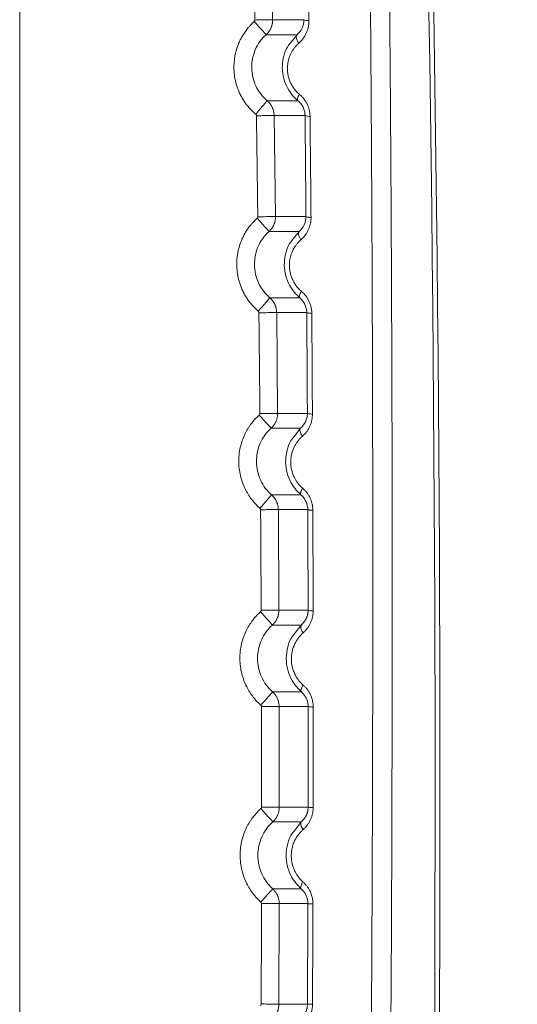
# Model space of a CAD drawing. Header units: millimetres. Extents: x 0 to 594, y 0 to 420.
# Tile 50 of 75: x 155 to 171, y 318 to 348. Entities that reach past the tile are written whole.
import ezdxf

# ---------------------------------------------------------------- set-up
doc = ezdxf.new("R2010")
doc.units = ezdxf.units.MM
doc.styles.add('SLDTEXTSTYLE1', font='TXT', dxfattribs={"width": 0.605})
doc.dimstyles.new('SLDDIMSTYLE1', dxfattribs={"dimtxt": 2.568319, "dimasz": 3.3, "dimexe": 0, "dimexo": 0.0625, "dimgap": 0.64208, "dimtad": 1, "dimdec": 0, "dimlfac": 5, "dimrnd": 1e-09, "dimzin": 12, "dimdsep": 46, "dimtxsty": 'SLDTEXTSTYLE1', "dimsah": 1, "dimcen": 0.09, "dimadec": 0, "dimazin": 3, "dimtfac": 1, "dimtdec": 1, "dimtofl": 0, "dimtmove": 0, "dimatfit": 3, "dimfxl": 0, "dimfrac": 2, "dimtolj": 1, "dimtzin": 12, "dimarcsym": 0})

# ---------------------------------------------------------------- blocks, each defined once
blk = doc.blocks.new('_D_15')
at = {"color": 7, "linetype": 'Continuous', "lineweight": 0}
for p, q in [((107.707, 373.504), (185.665, 373.504)), ((184.665, 230.757), (184.665, 373.504)), ((180.133, 306.296), (180.133, 306.884)), ((180.133, 306.884), (184.077, 306.884)), ((184.077, 306.884), (184.077, 306.296)), ((180.133, 297.966), (180.133, 297.378)), ((184.077, 297.378), (184.077, 297.966)), ((180.133, 297.378), (184.077, 297.378)), ((162.794, 230.757), (185.665, 230.757))]:
    blk.add_line(p, q, dxfattribs=at)
for points in [[(184.665, 373.504), (184.165, 370.204), (185.165, 370.204)], [(184.665, 230.757), (185.165, 234.057), (184.165, 234.057)]]:
    blk.add_solid(points, dxfattribs=at)
at = {"color": 7, "linetype": 'Continuous', "lineweight": 0, "char_height": 2.6458, "attachment_point": 1, "rotation": 90, "style": 'SLDTEXTSTYLE1'}
for s, insert in [('28,1', (180.667, 298.701)), ('714', (176.135, 299.191))]:
    blk.add_mtext(s, dxfattribs=dict(at, insert=insert))

msp = doc.modelspace()

# ---------------------------------------------------------------- linework, layer by layer
at = {"color": 7, "linetype": 'Continuous', "lineweight": 15}
for p, q in [((155.356, 240.902), (155.356, 352.904)), ((163.06, 348.352), (163.005, 351.438)), ((163.059, 348.352), (164.013, 348.352)), ((162.86, 347.895), (163.803, 347.895)), ((163.829, 345.885), (162.893, 345.885)), ((164.046, 345.436), (163.105, 345.436)), ((163.148, 342.358), (163.107, 345.436)), ((163.148, 342.358), (164.075, 342.359)), ((162.949, 341.905), (163.867, 341.905)), ((163.886, 339.883), (162.974, 339.883)), ((164.098, 339.435), (163.182, 339.435)), ((163.212, 336.364), (163.183, 339.435)), ((163.211, 336.364), (164.117, 336.364)), ((163.012, 335.913), (163.91, 335.913)), ((163.922, 333.882), (163.029, 333.882)), ((164.13, 333.434), (163.233, 333.434)), ((163.25, 330.369), (163.234, 333.434)), ((163.249, 330.369), (164.139, 330.369)), ((163.05, 329.92), (163.932, 329.92)), ((163.936, 327.882), (163.058, 327.882)), ((164.142, 327.435), (163.259, 327.435)), ((163.263, 324.374), (163.26, 327.435)), ((163.262, 324.374), (164.139, 324.374)), ((163.063, 323.927), (163.933, 323.927)), ((163.929, 321.883), (163.061, 321.883)), ((163.251, 318.377), (163.26, 321.437)), ((164.132, 321.437), (163.259, 321.437)), ((163.25, 318.377), (164.119, 318.377))]:
    msp.add_line(p, q, dxfattribs=at)
at = {"color": 8, "linetype": 'Continuous', "lineweight": 15}
for p, q in [((163.803, 347.895), (163.626, 347.671)), ((163.867, 341.905), (163.689, 341.677)), ((163.91, 335.913), (163.731, 335.682)), ((163.932, 329.92), (163.749, 329.681)), ((163.933, 323.927), (163.748, 323.686))]:
    msp.add_line(p, q, dxfattribs=at)
at = {"color": 7, "linetype": 'Continuous', "lineweight": 15, "flags": 128}
msp.add_lwpolyline([(163.803, 347.895), (163.79, 347.876), (163.782, 347.852), (163.78, 347.823), (163.785, 347.79), (163.795, 347.754), (163.81, 347.715), (163.831, 347.676), (163.856, 347.636)], dxfattribs=at)
at = {"color": 7, "linetype": 'Continuous', "lineweight": 15}
for centre, radius, start, end in [((-1331.993, 324.904), 1500, 357.936906, 1.58813), ((-1331.993, 324.905), 1500.147, 357.936937, 1.58947), ((164.176, 345.702), 0.297, 244.0332, 274.3777), ((164.27, 330.845), 0.494, 254.6225, 272.6122)]:
    msp.add_arc(centre, radius, start, end, dxfattribs=at)
for points, knots in [([(165.837, 365.729), (165.84, 365.499), (165.848, 365.039), (165.858, 364.349), (165.869, 363.659), (165.879, 362.967), (165.889, 362.275), (165.898, 361.582), (165.908, 360.889), (165.917, 360.195), (165.926, 359.5), (165.935, 358.805), (165.944, 358.109), (165.952, 357.413), (165.96, 356.716), (165.969, 356.018), (165.976, 355.32), (165.984, 354.621), (165.991, 353.922), (165.999, 353.222), (166.005, 352.521), (166.012, 351.82), (166.019, 351.118), (166.025, 350.416), (166.031, 349.713), (166.037, 349.01), (166.043, 348.306), (166.048, 347.601), (166.053, 346.896), (166.058, 346.191), (166.063, 345.485), (166.067, 344.778), (166.072, 344.071), (166.076, 343.363), (166.08, 342.655), (166.083, 341.946), (166.087, 341.237), (166.09, 340.528), (166.093, 339.817), (166.095, 339.107), (166.098, 338.396), (166.1, 337.684), (166.102, 336.972), (166.104, 336.259), (166.105, 335.546), (166.107, 334.833), (166.108, 334.119), (166.109, 333.405), (166.109, 332.69), (166.11, 331.975), (166.11, 331.259), (166.11, 330.543), (166.109, 329.826), (166.109, 329.109), (166.108, 328.392), (166.107, 327.674), (166.105, 326.956), (166.104, 326.237), (166.102, 325.518), (166.1, 324.799), (166.098, 324.079), (166.095, 323.359), (166.092, 322.639), (166.089, 321.918), (166.086, 321.196), (166.083, 320.475), (166.079, 319.753), (166.075, 319.03), (166.071, 318.308), (166.066, 317.585), (166.061, 316.861), (166.056, 316.137), (166.051, 315.413), (166.046, 314.689), (166.04, 313.964), (166.034, 313.239), (166.028, 312.514), (166.021, 311.788), (166.015, 311.062), (166.008, 310.336), (166, 309.61), (165.993, 308.883), (165.985, 308.156), (165.977, 307.429), (165.969, 306.701), (165.961, 305.973), (165.952, 305.245), (165.943, 304.517), (165.934, 303.788), (165.924, 303.059), (165.915, 302.33), (165.905, 301.601), (165.894, 300.871), (165.884, 300.141), (165.873, 299.411), (165.862, 298.681), (165.851, 297.95), (165.84, 297.22), (165.828, 296.489), (165.816, 295.758), (165.804, 295.027), (165.791, 294.295), (165.778, 293.564), (165.765, 292.832), (165.752, 292.1), (165.739, 291.368), (165.725, 290.635), (165.711, 289.903), (165.697, 289.17), (165.682, 288.438), (165.667, 287.705), (165.652, 286.972), (165.637, 286.239), (165.622, 285.505), (165.606, 284.772), (165.59, 284.039), (165.573, 283.305), (165.557, 282.571), (165.54, 281.838), (165.523, 281.104), (165.506, 280.37), (165.488, 279.636), (165.47, 278.902), (165.452, 278.168), (165.434, 277.434), (165.416, 276.7), (165.397, 275.965), (165.378, 275.231), (165.358, 274.497), (165.339, 273.763), (165.319, 273.028), (165.299, 272.294), (165.279, 271.56), (165.265, 271.07), (165.258, 270.826)], [0, 0, 0, 0, 0.007374, 0.014751, 0.022132, 0.029515, 0.036902, 0.044292, 0.051685, 0.059081, 0.06648, 0.073882, 0.081288, 0.088696, 0.096108, 0.103523, 0.110941, 0.118362, 0.125786, 0.133213, 0.140643, 0.148077, 0.155513, 0.162952, 0.170395, 0.17784, 0.185289, 0.192741, 0.200195, 0.207653, 0.215114, 0.222578, 0.230044, 0.237514, 0.244987, 0.252463, 0.259942, 0.267424, 0.27491, 0.282398, 0.289889, 0.297383, 0.304881, 0.312381, 0.319885, 0.327391, 0.334901, 0.342414, 0.34993, 0.357449, 0.364971, 0.372496, 0.380024, 0.387555, 0.395089, 0.402627, 0.410167, 0.417711, 0.425257, 0.432807, 0.440359, 0.447915, 0.455474, 0.463036, 0.470601, 0.478169, 0.48574, 0.493314, 0.500892, 0.508472, 0.516055, 0.523642, 0.531231, 0.538824, 0.54642, 0.554018, 0.56162, 0.569225, 0.576833, 0.584444, 0.592058, 0.599675, 0.607295, 0.614918, 0.622544, 0.630174, 0.637806, 0.645441, 0.65308, 0.660722, 0.668366, 0.676014, 0.683665, 0.691319, 0.698976, 0.706636, 0.714299, 0.721965, 0.729635, 0.737307, 0.744983, 0.752661, 0.760343, 0.768028, 0.775716, 0.783407, 0.791101, 0.798798, 0.806499, 0.814202, 0.821909, 0.829619, 0.837332, 0.845047, 0.852766, 0.860488, 0.868214, 0.875942, 0.883673, 0.891407, 0.899144, 0.906885, 0.914628, 0.922374, 0.930123, 0.937876, 0.945631, 0.953389, 0.96115, 0.968914, 0.976681, 0.984451, 0.992224, 1, 1, 1, 1]), ([(166.413, 365.546), (166.417, 365.308), (166.424, 364.832), (166.436, 364.118), (166.447, 363.404), (166.458, 362.691), (166.468, 361.978), (166.479, 361.266), (166.489, 360.554), (166.499, 359.842), (166.509, 359.131), (166.518, 358.42), (166.527, 357.709), (166.536, 356.999), (166.545, 356.289), (166.553, 355.58), (166.57, 354.168), (166.593, 352.047), (166.62, 349.208), (166.643, 346.352), (166.67, 342.425), (166.693, 337.435), (166.704, 331.392), (166.697, 325.366), (166.673, 319.332), (166.632, 313.284), (166.573, 307.213), (166.496, 301.139), (166.426, 296.614), (166.374, 293.638), (166.348, 292.213), (166.322, 290.789), (166.294, 289.366), (166.266, 287.943), (166.236, 286.522), (166.206, 285.101), (166.174, 283.681), (166.142, 282.263), (166.109, 280.845), (166.074, 279.428), (166.039, 278.012), (166.003, 276.597), (165.966, 275.183), (165.928, 273.77), (165.89, 272.358), (165.863, 271.417), (165.85, 270.947)], [0, 0, 0, 0, 0.007665, 0.015323, 0.022972, 0.030612, 0.038245, 0.045869, 0.053486, 0.061094, 0.068695, 0.076288, 0.083872, 0.091449, 0.099019, 0.106581, 0.114135, 0.144153, 0.174311, 0.204615, 0.235067, 0.299143, 0.362904, 0.426383, 0.489607, 0.553381, 0.61719, 0.681066, 0.745039, 0.760061, 0.775077, 0.790089, 0.805097, 0.820101, 0.835102, 0.8501, 0.865095, 0.880088, 0.895079, 0.910068, 0.925057, 0.940045, 0.955033, 0.970021, 0.98501, 1, 1, 1, 1]), ([(162.52, 348.343), (162.511, 348.857), (162.493, 349.885), (162.474, 350.913), (162.464, 351.427)], [0, 0, 0, 0, 0.500064, 1, 1, 1, 1]), ([(164.124, 351.404), (164.128, 351.148), (164.135, 350.636), (164.145, 349.866), (164.155, 349.094), (164.162, 348.579), (164.165, 348.321)], [0, 0, 0, 0, 0.249142, 0.498855, 0.749141, 1, 1, 1, 1]), ([(162.545, 345.473), (162.529, 345.486), (162.499, 345.512), (162.456, 345.552), (162.413, 345.594), (162.373, 345.637), (162.316, 345.701), (162.245, 345.79), (162.167, 345.905), (162.099, 346.024), (162.022, 346.182), (161.95, 346.378), (161.899, 346.611), (161.872, 346.897), (161.895, 347.228), (161.979, 347.527), (162.07, 347.735), (162.145, 347.872), (162.228, 347.997), (162.305, 348.096), (162.375, 348.176), (162.436, 348.239), (162.478, 348.278), (162.5, 348.298)], [0, 0, 0, 0, 0.01875, 0.037382, 0.055914, 0.074366, 0.092756, 0.136613, 0.180771, 0.222991, 0.265443, 0.344985, 0.418826, 0.488041, 0.614521, 0.727128, 0.777558, 0.827853, 0.873096, 0.918398, 0.945576, 0.972757, 1, 1, 1, 1]), ([(162.5, 348.298), (162.502, 348.3), (162.506, 348.304), (162.511, 348.311), (162.516, 348.319), (162.519, 348.33), (162.52, 348.339), (162.52, 348.343)], [0, 0, 0, 0, 0.168101, 0.334608, 0.502981, 0.750099, 1, 1, 1, 1]), ([(162.5, 348.298), (162.537, 348.255), (162.579, 348.209), (162.662, 348.116), (162.704, 348.069), (162.776, 347.988), (162.807, 347.954), (162.848, 347.908), (162.858, 347.896), (162.86, 347.895)], [0, 0, 0, 0, 0.25, 0.25, 0.5, 0.5, 0.75, 0.75, 1, 1, 1, 1]), ([(162.52, 348.343), (162.589, 348.344), (162.658, 348.346), (162.786, 348.348), (162.845, 348.349), (162.945, 348.351), (162.985, 348.351), (163.042, 348.352), (163.057, 348.352), (163.06, 348.352)], [0, 0, 0, 0, 0.25, 0.25, 0.5, 0.5, 0.75, 0.75, 1, 1, 1, 1]), ([(162.86, 347.895), (162.868, 347.903), (162.886, 347.92), (162.911, 347.946), (162.933, 347.974), (162.954, 348.002), (162.973, 348.032), (162.99, 348.062), (163.006, 348.093), (163.019, 348.125), (163.03, 348.157), (163.04, 348.189), (163.048, 348.222), (163.053, 348.255), (163.057, 348.287), (163.059, 348.32), (163.059, 348.342), (163.059, 348.352)], [0, 0, 0, 0, 0.070488, 0.140432, 0.209843, 0.278722, 0.347063, 0.414858, 0.482098, 0.548776, 0.61489, 0.680443, 0.745445, 0.8099, 0.873811, 0.937178, 1, 1, 1, 1]), ([(164.013, 348.352), (164.014, 348.26), (163.992, 348.17), (163.917, 348.015), (163.865, 347.948), (163.803, 347.895)], [0, 0, 0, 0, 0.5, 0.5, 1, 1, 1, 1]), ([(164.165, 348.321), (164.165, 348.309), (164.165, 348.286), (164.163, 348.251), (164.16, 348.216), (164.156, 348.181), (164.15, 348.147), (164.142, 348.107), (164.13, 348.062), (164.114, 348.012), (164.095, 347.964), (164.068, 347.904), (164.028, 347.834), (163.975, 347.759), (163.918, 347.693), (163.877, 347.655), (163.856, 347.636)], [0, 0, 0, 0, 0.043351, 0.086565, 0.129731, 0.172933, 0.21626, 0.259798, 0.325297, 0.392255, 0.458336, 0.524105, 0.64657, 0.772754, 0.885649, 1, 1, 1, 1]), ([(164.013, 348.352), (164.015, 348.346), (164.029, 348.339), (164.083, 348.328), (164.123, 348.324), (164.165, 348.321)], [0, 0, 0, 0, 0.5, 0.5, 1, 1, 1, 1]), ([(162.893, 345.885), (162.82, 345.946), (162.754, 346.015), (162.639, 346.166), (162.589, 346.248), (162.468, 346.505), (162.424, 346.695), (162.418, 347.075), (162.456, 347.266), (162.569, 347.526), (162.615, 347.609), (162.726, 347.762), (162.789, 347.832), (162.86, 347.895)], [0, 0, 0, 0, 0.125, 0.125, 0.25, 0.25, 0.5, 0.5, 0.75, 0.75, 0.875, 0.875, 1, 1, 1, 1]), ([(163.626, 347.671), (163.584, 347.623), (163.478, 347.503), (163.393, 347.253), (163.342, 346.955), (163.366, 346.64), (163.466, 346.34), (163.622, 346.081), (163.761, 345.95), (163.829, 345.885)], [0, 0, 0, 0, 0.100678, 0.250216, 0.391756, 0.554931, 0.710895, 0.856455, 1, 1, 1, 1]), ([(163.856, 347.636), (163.846, 347.627), (163.826, 347.608), (163.796, 347.579), (163.768, 347.549), (163.741, 347.518), (163.716, 347.486), (163.692, 347.453), (163.669, 347.418), (163.647, 347.383), (163.617, 347.329), (163.582, 347.254), (163.551, 347.164), (163.523, 347.053), (163.507, 346.93), (163.508, 346.791), (163.526, 346.664), (163.558, 346.543), (163.603, 346.431), (163.658, 346.33), (163.714, 346.247), (163.77, 346.181), (163.821, 346.128), (163.858, 346.096), (163.876, 346.08)], [0, 0, 0, 0, 0.025378, 0.0505, 0.075399, 0.100114, 0.12468, 0.149135, 0.173518, 0.197734, 0.22193, 0.281853, 0.341011, 0.386389, 0.475287, 0.54559, 0.615671, 0.683986, 0.749743, 0.811873, 0.874628, 0.915901, 0.957609, 1, 1, 1, 1]), ([(163.829, 345.885), (163.822, 345.892), (163.818, 345.902), (163.816, 345.92), (163.816, 345.927), (163.818, 345.941), (163.819, 345.948), (163.824, 345.972), (163.831, 345.99), (163.849, 346.033), (163.862, 346.056), (163.876, 346.08)], [0, 0, 0, 0, 0.25, 0.25, 0.375, 0.375, 0.5, 0.5, 0.75, 0.75, 1, 1, 1, 1]), ([(163.876, 346.08), (163.887, 346.072), (163.907, 346.054), (163.935, 346.027), (163.963, 345.998), (163.989, 345.969), (164.027, 345.922), (164.072, 345.856), (164.119, 345.767), (164.155, 345.676), (164.177, 345.594), (164.19, 345.524), (164.197, 345.465), (164.198, 345.426), (164.198, 345.406)], [0, 0, 0, 0, 0.053813, 0.107059, 0.159853, 0.212311, 0.264552, 0.396693, 0.52647, 0.65003, 0.773613, 0.848854, 0.924166, 1, 1, 1, 1]), ([(162.544, 345.473), (162.585, 345.521), (162.629, 345.573), (162.713, 345.673), (162.754, 345.721), (162.822, 345.801), (162.849, 345.833), (162.884, 345.874), (162.892, 345.884), (162.893, 345.885)], [0, 0, 0, 0, 0.25, 0.25, 0.5, 0.5, 0.75, 0.75, 1, 1, 1, 1]), ([(163.105, 345.436), (163.105, 345.447), (163.104, 345.47), (163.101, 345.505), (163.095, 345.539), (163.088, 345.574), (163.078, 345.608), (163.066, 345.642), (163.052, 345.676), (163.035, 345.709), (163.017, 345.741), (162.996, 345.773), (162.974, 345.803), (162.949, 345.832), (162.922, 345.86), (162.903, 345.877), (162.893, 345.885)], [0, 0, 0, 0, 0.067012, 0.134698, 0.203057, 0.27209, 0.3418, 0.412196, 0.483288, 0.555076, 0.627554, 0.700712, 0.774539, 0.849028, 0.924178, 1, 1, 1, 1]), ([(163.829, 345.885), (163.893, 345.833), (163.948, 345.766), (164.005, 345.649), (164.02, 345.608), (164.04, 345.523), (164.045, 345.479), (164.046, 345.436)], [0, 0, 0, 0, 0.5, 0.5, 0.75, 0.75, 1, 1, 1, 1]), ([(162.566, 345.428), (162.566, 345.43), (162.565, 345.436), (162.563, 345.444), (162.56, 345.454), (162.554, 345.464), (162.548, 345.47), (162.545, 345.473)], [0, 0, 0, 0, 0.166455, 0.331216, 0.497598, 0.747603, 1, 1, 1, 1]), ([(162.566, 345.428), (162.622, 345.428), (162.684, 345.429), (162.807, 345.431), (162.87, 345.432), (162.978, 345.434), (163.024, 345.434), (163.086, 345.435), (163.103, 345.436), (163.105, 345.436)], [0, 0, 0, 0, 0.25, 0.25, 0.5, 0.5, 0.75, 0.75, 1, 1, 1, 1]), ([(162.608, 342.352), (162.601, 342.864), (162.588, 343.89), (162.573, 344.915), (162.566, 345.428)], [0, 0, 0, 0, 0.50005, 1, 1, 1, 1]), ([(164.198, 345.406), (164.201, 345.151), (164.206, 344.64), (164.214, 343.872), (164.221, 343.103), (164.226, 342.589), (164.228, 342.332)], [0, 0, 0, 0, 0.249257, 0.499009, 0.749256, 1, 1, 1, 1]), ([(162.621, 339.474), (162.606, 339.487), (162.577, 339.513), (162.534, 339.553), (162.493, 339.595), (162.453, 339.637), (162.397, 339.701), (162.327, 339.79), (162.25, 339.905), (162.183, 340.024), (162.107, 340.182), (162.036, 340.379), (161.985, 340.611), (161.958, 340.898), (161.981, 341.23), (162.065, 341.53), (162.157, 341.739), (162.232, 341.877), (162.315, 342.003), (162.392, 342.103), (162.463, 342.184), (162.524, 342.247), (162.567, 342.286), (162.588, 342.306)], [0, 0, 0, 0, 0.018522, 0.036923, 0.05522, 0.07343, 0.091573, 0.1351, 0.178933, 0.221057, 0.263435, 0.342946, 0.416732, 0.485938, 0.61258, 0.725531, 0.776185, 0.826703, 0.872213, 0.917774, 0.945165, 0.972553, 1, 1, 1, 1]), ([(162.588, 342.306), (162.59, 342.308), (162.594, 342.312), (162.599, 342.319), (162.604, 342.328), (162.607, 342.339), (162.608, 342.347), (162.608, 342.352)], [0, 0, 0, 0, 0.168017, 0.334461, 0.502736, 0.749982, 1, 1, 1, 1]), ([(162.588, 342.306), (162.626, 342.264), (162.667, 342.218), (162.751, 342.125), (162.793, 342.079), (162.865, 341.998), (162.896, 341.963), (162.937, 341.918), (162.948, 341.906), (162.949, 341.905)], [0, 0, 0, 0, 0.25, 0.25, 0.5, 0.5, 0.75, 0.75, 1, 1, 1, 1]), ([(162.608, 342.352), (162.677, 342.353), (162.746, 342.353), (162.875, 342.355), (162.934, 342.356), (163.033, 342.357), (163.074, 342.358), (163.13, 342.358), (163.146, 342.358), (163.148, 342.358)], [0, 0, 0, 0, 0.25, 0.25, 0.5, 0.5, 0.75, 0.75, 1, 1, 1, 1]), ([(162.949, 341.905), (162.958, 341.913), (162.975, 341.929), (162.999, 341.955), (163.022, 341.983), (163.043, 342.011), (163.062, 342.04), (163.079, 342.071), (163.094, 342.101), (163.107, 342.133), (163.118, 342.165), (163.128, 342.197), (163.136, 342.229), (163.141, 342.262), (163.145, 342.294), (163.148, 342.326), (163.148, 342.348), (163.148, 342.358)], [0, 0, 0, 0, 0.070462, 0.140385, 0.209778, 0.278641, 0.34697, 0.414756, 0.481991, 0.548669, 0.614786, 0.680347, 0.745359, 0.80983, 0.87376, 0.93715, 1, 1, 1, 1]), ([(164.075, 342.359), (164.076, 342.267), (164.055, 342.179), (163.981, 342.024), (163.928, 341.957), (163.867, 341.905)], [0, 0, 0, 0, 0.5, 0.5, 1, 1, 1, 1]), ([(164.228, 342.332), (164.228, 342.32), (164.228, 342.296), (164.226, 342.261), (164.223, 342.226), (164.218, 342.19), (164.209, 342.136), (164.19, 342.062), (164.157, 341.972), (164.114, 341.885), (164.067, 341.811), (164.018, 341.749), (163.972, 341.698), (163.939, 341.667), (163.922, 341.652)], [0, 0, 0, 0, 0.043971, 0.087995, 0.132163, 0.176566, 0.221293, 0.34146, 0.462678, 0.590172, 0.720542, 0.812267, 0.905257, 1, 1, 1, 1]), ([(164.075, 342.359), (164.077, 342.353), (164.092, 342.347), (164.146, 342.338), (164.185, 342.334), (164.228, 342.332)], [0, 0, 0, 0, 0.5, 0.5, 1, 1, 1, 1]), ([(162.974, 339.883), (162.901, 339.945), (162.836, 340.015), (162.721, 340.167), (162.672, 340.249), (162.552, 340.509), (162.509, 340.7), (162.504, 341.081), (162.543, 341.273), (162.657, 341.534), (162.704, 341.617), (162.815, 341.771), (162.878, 341.841), (162.949, 341.905)], [0, 0, 0, 0, 0.125, 0.125, 0.25, 0.25, 0.5, 0.5, 0.75, 0.75, 0.875, 0.875, 1, 1, 1, 1]), ([(163.867, 341.905), (163.856, 341.894), (163.85, 341.878), (163.845, 341.843), (163.846, 341.823), (163.855, 341.782), (163.863, 341.759), (163.886, 341.707), (163.902, 341.679), (163.922, 341.652)], [0, 0, 0, 0, 0.25, 0.25, 0.5, 0.5, 0.75, 0.75, 1, 1, 1, 1]), ([(163.689, 341.677), (163.645, 341.627), (163.537, 341.504), (163.453, 341.248), (163.403, 340.946), (163.43, 340.631), (163.53, 340.334), (163.683, 340.077), (163.819, 339.947), (163.886, 339.883)], [0, 0, 0, 0, 0.103469, 0.254237, 0.39764, 0.560397, 0.714758, 0.858314, 1, 1, 1, 1]), ([(163.922, 341.652), (163.911, 341.642), (163.89, 341.623), (163.859, 341.592), (163.83, 341.561), (163.802, 341.529), (163.776, 341.495), (163.748, 341.455), (163.718, 341.409), (163.681, 341.342), (163.642, 341.259), (163.611, 341.166), (163.583, 341.053), (163.568, 340.929), (163.571, 340.788), (163.589, 340.662), (163.622, 340.541), (163.667, 340.431), (163.721, 340.33), (163.777, 340.249), (163.831, 340.183), (163.881, 340.13), (163.918, 340.098), (163.936, 340.082)], [0, 0, 0, 0, 0.026075, 0.051886, 0.07747, 0.102868, 0.128122, 0.153273, 0.188993, 0.224554, 0.285192, 0.345103, 0.390427, 0.480053, 0.550268, 0.619997, 0.687741, 0.752777, 0.814179, 0.876146, 0.916922, 0.958131, 1, 1, 1, 1]), ([(163.886, 339.883), (163.879, 339.89), (163.875, 339.9), (163.873, 339.919), (163.873, 339.926), (163.875, 339.94), (163.876, 339.948), (163.882, 339.972), (163.888, 339.991), (163.908, 340.034), (163.92, 340.057), (163.936, 340.082)], [0, 0, 0, 0, 0.25, 0.25, 0.375, 0.375, 0.5, 0.5, 0.75, 0.75, 1, 1, 1, 1]), ([(163.936, 340.082), (163.945, 340.074), (163.964, 340.058), (163.99, 340.032), (164.016, 340.006), (164.04, 339.978), (164.076, 339.934), (164.121, 339.87), (164.168, 339.783), (164.205, 339.692), (164.229, 339.608), (164.242, 339.535), (164.25, 339.473), (164.251, 339.431), (164.251, 339.41)], [0, 0, 0, 0, 0.0501937, 0.0999315, 0.1493027, 0.1983985, 0.2473116, 0.3770693, 0.5048232, 0.632203, 0.759429, 0.8394816, 0.9194941, 1, 1, 1, 1]), ([(162.621, 339.474), (162.662, 339.521), (162.706, 339.573), (162.792, 339.672), (162.833, 339.72), (162.902, 339.799), (162.929, 339.831), (162.964, 339.872), (162.973, 339.882), (162.974, 339.883)], [0, 0, 0, 0, 0.25, 0.25, 0.5, 0.5, 0.75, 0.75, 1, 1, 1, 1]), ([(163.182, 339.435), (163.181, 339.446), (163.181, 339.469), (163.177, 339.503), (163.172, 339.538), (163.165, 339.572), (163.155, 339.606), (163.143, 339.64), (163.13, 339.674), (163.114, 339.707), (163.095, 339.739), (163.075, 339.77), (163.053, 339.8), (163.028, 339.829), (163.002, 339.857), (162.983, 339.874), (162.974, 339.883)], [0, 0, 0, 0, 0.0671331, 0.1349206, 0.2033626, 0.27246, 0.342216, 0.4126395, 0.4837398, 0.5555176, 0.6279669, 0.7010781, 0.7748408, 0.8492472, 0.9242966, 1, 1, 1, 1]), ([(163.886, 339.883), (163.948, 339.831), (164.002, 339.764), (164.059, 339.647), (164.073, 339.606), (164.093, 339.521), (164.098, 339.478), (164.098, 339.435)], [0, 0, 0, 0, 0.5, 0.5, 0.75, 0.75, 1, 1, 1, 1]), ([(162.642, 339.429), (162.642, 339.432), (162.642, 339.437), (162.64, 339.446), (162.636, 339.455), (162.63, 339.465), (162.624, 339.471), (162.621, 339.474)], [0, 0, 0, 0, 0.166516, 0.331364, 0.497818, 0.747704, 1, 1, 1, 1]), ([(162.642, 339.429), (162.698, 339.429), (162.76, 339.43), (162.884, 339.431), (162.946, 339.432), (163.054, 339.433), (163.1, 339.434), (163.163, 339.434), (163.179, 339.435), (163.182, 339.435)], [0, 0, 0, 0, 0.25, 0.25, 0.5, 0.5, 0.75, 0.75, 1, 1, 1, 1]), ([(162.671, 336.359), (162.667, 336.871), (162.658, 337.894), (162.647, 338.917), (162.642, 339.429)], [0, 0, 0, 0, 0.499983, 1, 1, 1, 1]), ([(164.098, 339.435), (164.1, 339.429), (164.118, 339.424), (164.15, 339.419), (164.156, 339.418), (164.171, 339.416), (164.18, 339.415), (164.207, 339.413), (164.228, 339.411), (164.251, 339.41)], [0, 0, 0, 0, 0.5, 0.5, 0.625, 0.625, 0.75, 0.75, 1, 1, 1, 1]), ([(164.251, 339.41), (164.253, 339.155), (164.257, 338.645), (164.262, 337.879), (164.266, 337.111), (164.269, 336.599), (164.271, 336.342)], [0, 0, 0, 0, 0.249362, 0.49915, 0.749362, 1, 1, 1, 1]), ([(162.673, 333.476), (162.659, 333.488), (162.632, 333.512), (162.592, 333.55), (162.554, 333.589), (162.516, 333.629), (162.48, 333.671), (162.418, 333.746), (162.335, 333.86), (162.239, 334.025), (162.155, 334.208), (162.087, 334.412), (162.042, 334.634), (162.022, 334.865), (162.032, 335.098), (162.068, 335.323), (162.129, 335.532), (162.206, 335.721), (162.283, 335.865), (162.35, 335.969), (162.409, 336.053), (162.48, 336.14), (162.562, 336.231), (162.622, 336.287), (162.651, 336.314)], [0, 0, 0, 0, 0.017137, 0.034252, 0.05136, 0.068475, 0.085613, 0.102786, 0.160127, 0.217513, 0.280867, 0.348231, 0.419161, 0.49211, 0.565338, 0.636878, 0.70489, 0.768676, 0.828123, 0.856526, 0.885368, 0.923864, 0.962021, 1, 1, 1, 1]), ([(162.651, 336.314), (162.653, 336.316), (162.658, 336.32), (162.662, 336.327), (162.667, 336.336), (162.671, 336.347), (162.671, 336.355), (162.671, 336.359)], [0, 0, 0, 0, 0.167949, 0.334341, 0.502535, 0.749885, 1, 1, 1, 1]), ([(162.651, 336.314), (162.689, 336.272), (162.731, 336.226), (162.814, 336.133), (162.856, 336.087), (162.929, 336.006), (162.959, 335.972), (163.001, 335.926), (163.011, 335.914), (163.012, 335.913)], [0, 0, 0, 0, 0.25, 0.25, 0.5, 0.5, 0.75, 0.75, 1, 1, 1, 1]), ([(162.671, 336.359), (162.74, 336.36), (162.81, 336.361), (162.938, 336.362), (162.997, 336.362), (163.096, 336.363), (163.137, 336.364), (163.193, 336.364), (163.209, 336.364), (163.212, 336.364)], [0, 0, 0, 0, 0.25, 0.25, 0.5, 0.5, 0.75, 0.75, 1, 1, 1, 1]), ([(163.012, 335.913), (163.021, 335.921), (163.039, 335.937), (163.063, 335.963), (163.085, 335.991), (163.106, 336.019), (163.124, 336.048), (163.141, 336.078), (163.157, 336.109), (163.17, 336.14), (163.181, 336.171), (163.191, 336.203), (163.198, 336.235), (163.204, 336.268), (163.208, 336.3), (163.211, 336.332), (163.211, 336.353), (163.211, 336.364)], [0, 0, 0, 0, 0.07045, 0.140361, 0.209744, 0.2786, 0.346922, 0.414704, 0.481937, 0.548613, 0.614732, 0.680296, 0.745314, 0.809793, 0.873733, 0.937135, 1, 1, 1, 1]), ([(164.117, 336.364), (164.117, 336.319), (164.112, 336.274), (164.093, 336.188), (164.078, 336.147), (164.023, 336.032), (163.971, 335.966), (163.91, 335.913)], [0, 0, 0, 0, 0.25, 0.25, 0.5, 0.5, 1, 1, 1, 1]), ([(164.271, 336.342), (164.27, 336.33), (164.27, 336.305), (164.268, 336.267), (164.265, 336.231), (164.259, 336.195), (164.249, 336.14), (164.229, 336.065), (164.194, 335.974), (164.149, 335.886), (164.102, 335.814), (164.056, 335.756), (164.013, 335.71), (163.981, 335.681), (163.965, 335.666)], [0, 0, 0, 0, 0.047291, 0.093998, 0.140218, 0.186057, 0.231618, 0.353277, 0.481083, 0.611684, 0.740368, 0.824371, 0.910782, 1, 1, 1, 1]), ([(164.117, 336.364), (164.119, 336.36), (164.134, 336.355), (164.188, 336.347), (164.228, 336.344), (164.271, 336.342)], [0, 0, 0, 0, 0.5, 0.5, 1, 1, 1, 1]), ([(163.029, 333.882), (162.885, 334.007), (162.769, 334.163), (162.611, 334.512), (162.568, 334.703), (162.565, 335.086), (162.604, 335.278), (162.757, 335.628), (162.871, 335.786), (163.012, 335.913)], [0, 0, 0, 0, 0.25, 0.25, 0.5, 0.5, 0.75, 0.75, 1, 1, 1, 1]), ([(163.91, 335.913), (163.9, 335.903), (163.893, 335.888), (163.889, 335.854), (163.891, 335.834), (163.899, 335.794), (163.907, 335.771), (163.931, 335.721), (163.946, 335.694), (163.965, 335.666)], [0, 0, 0, 0, 0.25, 0.25, 0.5, 0.5, 0.75, 0.75, 1, 1, 1, 1]), ([(163.731, 335.682), (163.686, 335.63), (163.576, 335.504), (163.491, 335.243), (163.444, 334.941), (163.471, 334.626), (163.57, 334.331), (163.723, 334.075), (163.856, 333.946), (163.922, 333.882)], [0, 0, 0, 0, 0.106412, 0.25823, 0.403614, 0.560517, 0.718465, 0.860094, 1, 1, 1, 1]), ([(163.965, 335.666), (163.956, 335.658), (163.936, 335.64), (163.909, 335.613), (163.882, 335.585), (163.857, 335.556), (163.83, 335.524), (163.804, 335.487), (163.767, 335.434), (163.725, 335.361), (163.682, 335.265), (163.646, 335.158), (163.621, 335.04), (163.609, 334.915), (163.612, 334.786), (163.631, 334.66), (163.665, 334.54), (163.706, 334.438), (163.751, 334.352), (163.798, 334.278), (163.851, 334.209), (163.909, 334.144), (163.952, 334.105), (163.974, 334.085)], [0, 0, 0, 0, 0.023238, 0.046282, 0.06916, 0.0919, 0.114533, 0.142505, 0.170474, 0.227271, 0.286515, 0.34935, 0.4158, 0.484889, 0.554986, 0.624289, 0.691433, 0.755696, 0.803444, 0.851597, 0.900426, 0.949765, 1, 1, 1, 1]), ([(163.922, 333.882), (163.914, 333.889), (163.91, 333.9), (163.908, 333.92), (163.908, 333.927), (163.91, 333.942), (163.911, 333.949), (163.918, 333.974), (163.924, 333.993), (163.945, 334.036), (163.958, 334.06), (163.974, 334.085)], [0, 0, 0, 0, 0.25, 0.25, 0.375, 0.375, 0.5, 0.5, 0.75, 0.75, 1, 1, 1, 1]), ([(163.974, 334.085), (163.983, 334.077), (164.001, 334.061), (164.027, 334.036), (164.052, 334.009), (164.076, 333.982), (164.111, 333.938), (164.155, 333.874), (164.201, 333.788), (164.238, 333.697), (164.262, 333.613), (164.275, 333.539), (164.282, 333.477), (164.283, 333.436), (164.284, 333.415)], [0, 0, 0, 0, 0.049833, 0.099226, 0.148263, 0.197032, 0.245619, 0.375316, 0.50301, 0.630925, 0.758566, 0.838963, 0.919263, 1, 1, 1, 1]), ([(162.673, 333.476), (162.714, 333.523), (162.759, 333.574), (162.845, 333.673), (162.887, 333.72), (162.956, 333.799), (162.983, 333.83), (163.019, 333.871), (163.028, 333.881), (163.029, 333.882)], [0, 0, 0, 0, 0.25, 0.25, 0.5, 0.5, 0.75, 0.75, 1, 1, 1, 1]), ([(163.233, 333.434), (163.232, 333.446), (163.232, 333.469), (163.229, 333.503), (163.224, 333.537), (163.216, 333.572), (163.207, 333.606), (163.196, 333.639), (163.182, 333.673), (163.166, 333.706), (163.149, 333.738), (163.129, 333.769), (163.107, 333.799), (163.083, 333.828), (163.057, 333.856), (163.038, 333.873), (163.029, 333.882)], [0, 0, 0, 0, 0.067238, 0.135114, 0.203628, 0.272781, 0.342577, 0.413024, 0.484132, 0.555901, 0.628326, 0.701396, 0.775103, 0.849438, 0.9244, 1, 1, 1, 1]), ([(163.922, 333.882), (163.983, 333.829), (164.036, 333.763), (164.11, 333.608), (164.13, 333.521), (164.13, 333.434)], [0, 0, 0, 0, 0.5, 0.5, 1, 1, 1, 1]), ([(162.693, 333.431), (162.693, 333.434), (162.693, 333.439), (162.691, 333.448), (162.687, 333.457), (162.682, 333.467), (162.676, 333.473), (162.673, 333.476)], [0, 0, 0, 0, 0.166566, 0.331484, 0.497996, 0.747786, 1, 1, 1, 1]), ([(162.693, 333.431), (162.749, 333.431), (162.811, 333.432), (162.935, 333.433), (162.997, 333.433), (163.105, 333.434), (163.151, 333.434), (163.214, 333.434), (163.23, 333.434), (163.233, 333.434)], [0, 0, 0, 0, 0.25, 0.25, 0.5, 0.5, 0.75, 0.75, 1, 1, 1, 1]), ([(162.709, 330.367), (162.707, 330.878), (162.703, 331.899), (162.696, 332.92), (162.693, 333.431)], [0, 0, 0, 0, 0.500021, 1, 1, 1, 1]), ([(164.13, 333.434), (164.132, 333.43), (164.15, 333.426), (164.182, 333.422), (164.189, 333.421), (164.204, 333.42), (164.212, 333.419), (164.239, 333.417), (164.26, 333.416), (164.284, 333.415)], [0, 0, 0, 0, 0.5, 0.5, 0.625, 0.625, 0.75, 0.75, 1, 1, 1, 1]), ([(164.284, 333.415), (164.285, 333.16), (164.286, 332.651), (164.289, 331.885), (164.291, 331.119), (164.292, 330.608), (164.292, 330.352)], [0, 0, 0, 0, 0.249483, 0.49931, 0.749482, 1, 1, 1, 1]), ([(162.699, 327.479), (162.685, 327.491), (162.658, 327.516), (162.618, 327.555), (162.579, 327.595), (162.541, 327.636), (162.505, 327.678), (162.442, 327.756), (162.359, 327.873), (162.263, 328.041), (162.181, 328.227), (162.115, 328.435), (162.073, 328.658), (162.056, 328.889), (162.069, 329.12), (162.107, 329.342), (162.168, 329.548), (162.246, 329.735), (162.323, 329.876), (162.39, 329.98), (162.449, 330.062), (162.519, 330.149), (162.601, 330.239), (162.66, 330.294), (162.69, 330.322)], [0, 0, 0, 0, 0.017418, 0.034809, 0.052189, 0.069573, 0.086976, 0.104412, 0.162717, 0.221035, 0.285224, 0.35319, 0.424376, 0.49718, 0.569838, 0.64054, 0.707626, 0.770574, 0.829411, 0.857596, 0.886191, 0.924391, 0.962276, 1, 1, 1, 1]), ([(162.69, 330.322), (162.692, 330.324), (162.696, 330.328), (162.701, 330.335), (162.705, 330.343), (162.709, 330.354), (162.709, 330.363), (162.709, 330.367)], [0, 0, 0, 0, 0.167895, 0.334246, 0.502376, 0.74981, 1, 1, 1, 1]), ([(162.69, 330.322), (162.727, 330.28), (162.769, 330.234), (162.852, 330.141), (162.894, 330.094), (162.967, 330.013), (162.998, 329.979), (163.039, 329.933), (163.049, 329.922), (163.05, 329.92)], [0, 0, 0, 0, 0.25, 0.25, 0.5, 0.5, 0.75, 0.75, 1, 1, 1, 1]), ([(162.709, 330.367), (162.779, 330.367), (162.848, 330.367), (162.976, 330.368), (163.035, 330.368), (163.135, 330.369), (163.175, 330.369), (163.231, 330.369), (163.247, 330.369), (163.25, 330.369)], [0, 0, 0, 0, 0.25, 0.25, 0.5, 0.5, 0.75, 0.75, 1, 1, 1, 1]), ([(163.05, 329.92), (163.059, 329.929), (163.076, 329.945), (163.1, 329.971), (163.123, 329.998), (163.143, 330.026), (163.162, 330.055), (163.179, 330.085), (163.194, 330.115), (163.207, 330.146), (163.219, 330.177), (163.228, 330.209), (163.236, 330.241), (163.242, 330.273), (163.246, 330.305), (163.249, 330.337), (163.249, 330.358), (163.249, 330.369)], [0, 0, 0, 0, 0.070449, 0.140359, 0.209742, 0.278596, 0.346918, 0.414699, 0.481931, 0.548607, 0.614725, 0.68029, 0.745309, 0.809787, 0.873729, 0.937133, 1, 1, 1, 1]), ([(164.139, 330.369), (164.139, 330.359), (164.138, 330.339), (164.136, 330.309), (164.132, 330.279), (164.127, 330.25), (164.12, 330.221), (164.112, 330.193), (164.102, 330.165), (164.092, 330.139), (164.075, 330.101), (164.049, 330.055), (164.013, 330.004), (163.974, 329.959), (163.946, 329.933), (163.932, 329.92)], [0, 0, 0, 0, 0.054029, 0.108235, 0.162668, 0.217358, 0.272322, 0.327563, 0.383072, 0.438867, 0.494977, 0.623234, 0.752995, 0.875873, 1, 1, 1, 1]), ([(164.292, 330.352), (164.292, 330.338), (164.292, 330.311), (164.289, 330.271), (164.285, 330.232), (164.279, 330.193), (164.267, 330.135), (164.244, 330.059), (164.206, 329.968), (164.16, 329.882), (164.108, 329.806), (164.051, 329.738), (164.009, 329.7), (163.987, 329.68)], [0, 0, 0, 0, 0.05131, 0.102052, 0.152355, 0.202354, 0.252185, 0.37788, 0.510005, 0.638102, 0.763207, 0.878687, 1, 1, 1, 1]), ([(163.058, 327.882), (162.915, 328.009), (162.8, 328.166), (162.643, 328.516), (162.602, 328.708), (162.6, 329.092), (162.64, 329.284), (162.794, 329.635), (162.908, 329.793), (163.05, 329.92)], [0, 0, 0, 0, 0.25, 0.25, 0.5, 0.5, 0.75, 0.75, 1, 1, 1, 1]), ([(163.932, 329.92), (163.922, 329.91), (163.916, 329.896), (163.912, 329.863), (163.914, 329.844), (163.923, 329.805), (163.93, 329.783), (163.953, 329.734), (163.969, 329.707), (163.987, 329.68)], [0, 0, 0, 0, 0.25, 0.25, 0.5, 0.5, 0.75, 0.75, 1, 1, 1, 1]), ([(163.749, 329.681), (163.7, 329.624), (163.576, 329.479), (163.489, 329.172), (163.462, 328.834), (163.52, 328.512), (163.659, 328.174), (163.833, 327.991), (163.936, 327.882)], [0, 0, 0, 0, 0.1161003, 0.2940078, 0.4646234, 0.6174454, 0.773189, 1, 1, 1, 1]), ([(163.987, 329.68), (163.976, 329.669), (163.952, 329.648), (163.919, 329.614), (163.887, 329.579), (163.843, 329.526), (163.791, 329.453), (163.735, 329.351), (163.686, 329.236), (163.648, 329.101), (163.629, 328.961), (163.629, 328.791), (163.656, 328.631), (163.708, 328.478), (163.759, 328.375), (163.811, 328.291), (163.856, 328.229), (163.901, 328.177), (163.944, 328.131), (163.975, 328.104), (163.99, 328.09)], [0, 0, 0, 0, 0.028152, 0.056028, 0.08368, 0.111161, 0.175232, 0.238346, 0.309087, 0.384285, 0.469582, 0.538517, 0.65823, 0.729287, 0.801102, 0.847116, 0.893453, 0.928599, 0.964071, 1, 1, 1, 1]), ([(163.936, 327.882), (163.928, 327.89), (163.924, 327.901), (163.922, 327.921), (163.922, 327.929), (163.924, 327.944), (163.926, 327.952), (163.932, 327.977), (163.939, 327.997), (163.96, 328.041), (163.974, 328.065), (163.99, 328.09)], [0, 0, 0, 0, 0.25, 0.25, 0.375, 0.375, 0.5, 0.5, 0.75, 0.75, 1, 1, 1, 1]), ([(163.99, 328.09), (164.001, 328.08), (164.022, 328.061), (164.052, 328.03), (164.081, 327.999), (164.108, 327.965), (164.133, 327.931), (164.157, 327.896), (164.179, 327.859), (164.203, 327.813), (164.229, 327.757), (164.253, 327.692), (164.272, 327.626), (164.285, 327.558), (164.294, 327.489), (164.295, 327.443), (164.295, 327.42)], [0, 0, 0, 0, 0.059332, 0.117896, 0.175832, 0.233283, 0.290396, 0.34732, 0.404207, 0.461208, 0.553557, 0.64394, 0.73305, 0.821607, 0.910347, 1, 1, 1, 1]), ([(162.699, 327.479), (162.741, 327.526), (162.786, 327.576), (162.873, 327.674), (162.915, 327.721), (162.985, 327.8), (163.012, 327.831), (163.048, 327.871), (163.057, 327.881), (163.058, 327.882)], [0, 0, 0, 0, 0.25, 0.25, 0.5, 0.5, 0.75, 0.75, 1, 1, 1, 1]), ([(163.259, 327.435), (163.258, 327.446), (163.258, 327.469), (163.255, 327.503), (163.25, 327.538), (163.243, 327.572), (163.234, 327.606), (163.223, 327.64), (163.209, 327.673), (163.194, 327.706), (163.176, 327.738), (163.157, 327.769), (163.135, 327.799), (163.111, 327.828), (163.086, 327.856), (163.067, 327.873), (163.058, 327.882)], [0, 0, 0, 0, 0.0673274, 0.1352785, 0.203854, 0.2730549, 0.3428847, 0.4133522, 0.4844666, 0.5562285, 0.6286323, 0.7016684, 0.775327, 0.8496004, 0.9244879, 1, 1, 1, 1]), ([(163.936, 327.882), (163.944, 327.875), (163.96, 327.861), (163.982, 327.838), (164.004, 327.813), (164.024, 327.787), (164.043, 327.76), (164.061, 327.732), (164.08, 327.697), (164.1, 327.653), (164.119, 327.601), (164.132, 327.546), (164.14, 327.491), (164.141, 327.454), (164.142, 327.435)], [0, 0, 0, 0, 0.06873, 0.137066, 0.205015, 0.272548, 0.339645, 0.406311, 0.472585, 0.579202, 0.685026, 0.790203, 0.895047, 1, 1, 1, 1]), ([(162.719, 327.434), (162.719, 327.437), (162.719, 327.442), (162.717, 327.451), (162.713, 327.46), (162.708, 327.47), (162.702, 327.476), (162.699, 327.479)], [0, 0, 0, 0, 0.166605, 0.331576, 0.498132, 0.747849, 1, 1, 1, 1]), ([(162.719, 327.434), (162.775, 327.434), (162.837, 327.434), (162.961, 327.434), (163.023, 327.435), (163.131, 327.435), (163.177, 327.435), (163.24, 327.435), (163.256, 327.435), (163.259, 327.435)], [0, 0, 0, 0, 0.25, 0.25, 0.5, 0.5, 0.75, 0.75, 1, 1, 1, 1]), ([(162.722, 324.374), (162.722, 324.884), (162.722, 325.904), (162.72, 326.924), (162.719, 327.434)], [0, 0, 0, 0, 0.500082, 1, 1, 1, 1]), ([(164.142, 327.435), (164.143, 327.432), (164.161, 327.429), (164.193, 327.426), (164.2, 327.425), (164.215, 327.424), (164.223, 327.424), (164.251, 327.422), (164.272, 327.421), (164.295, 327.42)], [0, 0, 0, 0, 0.5, 0.5, 0.625, 0.625, 0.75, 0.75, 1, 1, 1, 1]), ([(164.295, 327.42), (164.295, 327.166), (164.295, 326.657), (164.295, 325.892), (164.294, 325.127), (164.294, 324.617), (164.293, 324.361)], [0, 0, 0, 0, 0.249597, 0.499463, 0.749597, 1, 1, 1, 1]), ([(162.7, 321.482), (162.686, 321.495), (162.658, 321.521), (162.618, 321.56), (162.579, 321.601), (162.541, 321.644), (162.504, 321.687), (162.441, 321.766), (162.358, 321.886), (162.262, 322.058), (162.181, 322.248), (162.118, 322.458), (162.078, 322.683), (162.065, 322.914), (162.08, 323.143), (162.132, 323.428), (162.227, 323.687), (162.337, 323.888), (162.404, 323.99), (162.463, 324.072), (162.533, 324.158), (162.615, 324.247), (162.673, 324.302), (162.703, 324.329)], [0, 0, 0, 0, 0.017713, 0.035394, 0.053059, 0.070723, 0.088402, 0.106113, 0.165451, 0.224768, 0.289864, 0.358491, 0.429978, 0.502665, 0.574768, 0.644632, 0.772691, 0.830878, 0.858815, 0.887139, 0.925003, 0.962574, 1, 1, 1, 1]), ([(162.703, 324.329), (162.705, 324.331), (162.709, 324.335), (162.713, 324.342), (162.718, 324.35), (162.722, 324.361), (162.722, 324.369), (162.722, 324.374)], [0, 0, 0, 0, 0.167855, 0.334177, 0.502261, 0.749754, 1, 1, 1, 1]), ([(162.703, 324.329), (162.74, 324.287), (162.782, 324.241), (162.865, 324.148), (162.907, 324.101), (162.979, 324.02), (163.01, 323.986), (163.051, 323.94), (163.062, 323.928), (163.063, 323.927)], [0, 0, 0, 0, 0.25, 0.25, 0.5, 0.5, 0.75, 0.75, 1, 1, 1, 1]), ([(162.722, 324.374), (162.792, 324.374), (162.861, 324.374), (162.989, 324.374), (163.048, 324.374), (163.148, 324.374), (163.188, 324.374), (163.244, 324.374), (163.26, 324.374), (163.263, 324.374)], [0, 0, 0, 0, 0.25, 0.25, 0.5, 0.5, 0.75, 0.75, 1, 1, 1, 1]), ([(163.063, 323.927), (163.072, 323.935), (163.089, 323.951), (163.113, 323.977), (163.135, 324.004), (163.156, 324.032), (163.174, 324.061), (163.191, 324.09), (163.207, 324.121), (163.22, 324.151), (163.231, 324.183), (163.241, 324.214), (163.249, 324.246), (163.255, 324.278), (163.259, 324.31), (163.262, 324.342), (163.262, 324.363), (163.262, 324.374)], [0, 0, 0, 0, 0.07046, 0.14038, 0.20977, 0.27863, 0.346956, 0.41474, 0.481973, 0.548649, 0.614765, 0.680326, 0.745341, 0.809814, 0.873747, 0.937143, 1, 1, 1, 1]), ([(164.139, 324.374), (164.139, 324.363), (164.139, 324.343), (164.136, 324.313), (164.132, 324.283), (164.127, 324.254), (164.12, 324.225), (164.112, 324.196), (164.102, 324.169), (164.091, 324.141), (164.074, 324.104), (164.048, 324.059), (164.013, 324.009), (163.974, 323.965), (163.947, 323.94), (163.933, 323.927)], [0, 0, 0, 0, 0.054945, 0.110006, 0.16525, 0.220727, 0.276472, 0.3325, 0.388814, 0.445405, 0.502282, 0.628876, 0.756986, 0.877895, 1, 1, 1, 1]), ([(164.293, 324.361), (164.293, 324.347), (164.293, 324.32), (164.29, 324.279), (164.285, 324.239), (164.279, 324.199), (164.266, 324.141), (164.243, 324.065), (164.205, 323.975), (164.159, 323.89), (164.107, 323.816), (164.05, 323.75), (164.009, 323.711), (163.988, 323.692)], [0, 0, 0, 0, 0.052351, 0.104231, 0.155783, 0.207152, 0.258484, 0.384684, 0.516485, 0.642757, 0.766556, 0.880558, 1, 1, 1, 1]), ([(164.139, 324.374), (164.141, 324.371), (164.156, 324.369), (164.211, 324.364), (164.25, 324.362), (164.293, 324.361)], [0, 0, 0, 0, 0.5, 0.5, 1, 1, 1, 1]), ([(163.061, 321.883), (162.919, 322.011), (162.805, 322.169), (162.65, 322.521), (162.609, 322.713), (162.61, 323.098), (162.65, 323.291), (162.806, 323.641), (162.92, 323.799), (163.063, 323.927)], [0, 0, 0, 0, 0.25, 0.25, 0.5, 0.5, 0.75, 0.75, 1, 1, 1, 1]), ([(163.933, 323.927), (163.923, 323.917), (163.917, 323.904), (163.914, 323.871), (163.916, 323.853), (163.924, 323.815), (163.932, 323.793), (163.955, 323.745), (163.97, 323.719), (163.988, 323.692)], [0, 0, 0, 0, 0.25, 0.25, 0.5, 0.5, 0.75, 0.75, 1, 1, 1, 1]), ([(163.748, 323.686), (163.7, 323.63), (163.576, 323.487), (163.489, 323.182), (163.458, 322.844), (163.515, 322.52), (163.652, 322.179), (163.826, 321.993), (163.929, 321.883)], [0, 0, 0, 0, 0.112617, 0.289632, 0.460196, 0.614108, 0.771556, 1, 1, 1, 1]), ([(163.988, 323.692), (163.976, 323.681), (163.953, 323.66), (163.92, 323.627), (163.888, 323.592), (163.844, 323.539), (163.792, 323.467), (163.735, 323.366), (163.686, 323.251), (163.648, 323.117), (163.627, 322.976), (163.626, 322.792), (163.656, 322.622), (163.713, 322.469), (163.759, 322.374), (163.811, 322.292), (163.863, 322.221), (163.921, 322.155), (163.964, 322.115), (163.985, 322.096)], [0, 0, 0, 0, 0.027833, 0.055394, 0.082736, 0.109911, 0.17314, 0.235471, 0.30547, 0.380141, 0.46467, 0.534487, 0.677625, 0.739026, 0.801214, 0.850627, 0.90044, 0.949843, 1, 1, 1, 1]), ([(163.929, 321.883), (163.921, 321.891), (163.916, 321.903), (163.915, 321.924), (163.915, 321.932), (163.917, 321.948), (163.918, 321.956), (163.925, 321.981), (163.932, 322.001), (163.954, 322.046), (163.968, 322.07), (163.985, 322.096)], [0, 0, 0, 0, 0.25, 0.25, 0.375, 0.375, 0.5, 0.5, 0.75, 0.75, 1, 1, 1, 1]), ([(163.985, 322.096), (163.995, 322.086), (164.016, 322.068), (164.044, 322.038), (164.072, 322.008), (164.107, 321.964), (164.15, 321.904), (164.191, 321.83), (164.222, 321.76), (164.246, 321.695), (164.264, 321.63), (164.277, 321.563), (164.285, 321.495), (164.286, 321.449), (164.286, 321.426)], [0, 0, 0, 0, 0.057716, 0.114136, 0.169379, 0.223569, 0.344117, 0.465872, 0.557632, 0.647389, 0.735805, 0.823574, 0.911403, 1, 1, 1, 1]), ([(162.7, 321.482), (162.742, 321.529), (162.787, 321.579), (162.875, 321.677), (162.918, 321.723), (162.988, 321.801), (163.016, 321.832), (163.052, 321.872), (163.06, 321.882), (163.061, 321.883)], [0, 0, 0, 0, 0.25, 0.25, 0.5, 0.5, 0.75, 0.75, 1, 1, 1, 1]), ([(163.259, 321.437), (163.259, 321.448), (163.259, 321.471), (163.256, 321.505), (163.251, 321.539), (163.244, 321.573), (163.235, 321.607), (163.224, 321.641), (163.211, 321.674), (163.196, 321.707), (163.179, 321.739), (163.159, 321.77), (163.138, 321.8), (163.114, 321.829), (163.089, 321.857), (163.071, 321.874), (163.061, 321.883)], [0, 0, 0, 0, 0.067403, 0.135417, 0.204045, 0.273286, 0.343144, 0.413629, 0.484749, 0.556505, 0.628891, 0.701898, 0.775516, 0.849738, 0.924562, 1, 1, 1, 1]), ([(163.929, 321.883), (163.937, 321.876), (163.953, 321.862), (163.975, 321.838), (163.997, 321.814), (164.017, 321.788), (164.036, 321.76), (164.054, 321.732), (164.073, 321.696), (164.092, 321.653), (164.11, 321.601), (164.123, 321.547), (164.131, 321.492), (164.132, 321.455), (164.132, 321.437)], [0, 0, 0, 0, 0.069485, 0.138578, 0.207286, 0.275582, 0.343438, 0.410851, 0.477849, 0.583542, 0.688418, 0.792584, 0.896307, 1, 1, 1, 1]), ([(162.72, 321.438), (162.72, 321.44), (162.719, 321.446), (162.718, 321.454), (162.714, 321.463), (162.709, 321.473), (162.703, 321.479), (162.7, 321.482)], [0, 0, 0, 0, 0.166631, 0.33164, 0.498226, 0.747892, 1, 1, 1, 1]), ([(162.71, 318.38), (162.712, 318.889), (162.716, 319.908), (162.719, 320.928), (162.72, 321.438)], [0, 0, 0, 0, 0.4997383, 1, 1, 1, 1]), ([(162.72, 321.438), (162.776, 321.437), (162.837, 321.437), (162.961, 321.437), (163.023, 321.437), (163.132, 321.437), (163.178, 321.437), (163.24, 321.437), (163.257, 321.437), (163.259, 321.437)], [0, 0, 0, 0, 0.25, 0.25, 0.5, 0.5, 0.75, 0.75, 1, 1, 1, 1]), ([(164.132, 321.437), (164.134, 321.434), (164.152, 321.432), (164.184, 321.43), (164.191, 321.43), (164.206, 321.429), (164.214, 321.429), (164.241, 321.428), (164.262, 321.427), (164.286, 321.426)], [0, 0, 0, 0, 0.5, 0.5, 0.625, 0.625, 0.75, 0.75, 1, 1, 1, 1]), ([(164.286, 321.426), (164.285, 321.172), (164.283, 320.663), (164.28, 319.899), (164.277, 319.135), (164.275, 318.625), (164.273, 318.37)], [0, 0, 0, 0, 0.249738, 0.499651, 0.749738, 1, 1, 1, 1]), ([(162.69, 318.335), (162.692, 318.337), (162.696, 318.341), (162.701, 318.348), (162.706, 318.356), (162.71, 318.367), (162.71, 318.375), (162.71, 318.38)], [0, 0, 0, 0, 0.16783, 0.334132, 0.502186, 0.749718, 1, 1, 1, 1]), ([(162.71, 318.38), (162.779, 318.379), (162.849, 318.379), (162.977, 318.379), (163.036, 318.378), (163.136, 318.378), (163.176, 318.378), (163.232, 318.378), (163.248, 318.377), (163.251, 318.377)], [0, 0, 0, 0, 0.25, 0.25, 0.5, 0.5, 0.75, 0.75, 1, 1, 1, 1]), ([(163.05, 317.932), (163.058, 317.94), (163.076, 317.956), (163.1, 317.982), (163.122, 318.009), (163.143, 318.037), (163.161, 318.066), (163.178, 318.095), (163.194, 318.125), (163.207, 318.156), (163.219, 318.187), (163.228, 318.219), (163.236, 318.25), (163.242, 318.282), (163.247, 318.314), (163.249, 318.346), (163.25, 318.367), (163.25, 318.377)], [0, 0, 0, 0, 0.070482, 0.140421, 0.209828, 0.278701, 0.347036, 0.414826, 0.482061, 0.548737, 0.614851, 0.680405, 0.74541, 0.80987, 0.873788, 0.937165, 1, 1, 1, 1]), ([(164.119, 318.377), (164.119, 318.367), (164.119, 318.347), (164.116, 318.317), (164.112, 318.287), (164.106, 318.257), (164.099, 318.228), (164.091, 318.2), (164.081, 318.172), (164.07, 318.144), (164.052, 318.108), (164.027, 318.063), (163.991, 318.014), (163.953, 317.97), (163.926, 317.945), (163.912, 317.932)], [0, 0, 0, 0, 0.055604, 0.111289, 0.16712, 0.223156, 0.279439, 0.33599, 0.392819, 0.449921, 0.507299, 0.632796, 0.759789, 0.879302, 1, 1, 1, 1]), ([(164.273, 318.37), (164.273, 318.356), (164.273, 318.328), (164.27, 318.287), (164.265, 318.247), (164.258, 318.206), (164.245, 318.148), (164.222, 318.072), (164.183, 317.982), (164.137, 317.899), (164.085, 317.826), (164.029, 317.76), (163.988, 317.722), (163.967, 317.703)], [0, 0, 0, 0, 0.053153, 0.105848, 0.158236, 0.210465, 0.262691, 0.389275, 0.520948, 0.645895, 0.769018, 0.881747, 1, 1, 1, 1]), ([(164.119, 318.377), (164.121, 318.376), (164.136, 318.375), (164.191, 318.372), (164.23, 318.371), (164.273, 318.37)], [0, 0, 0, 0, 0.5, 0.5, 1, 1, 1, 1])]:
    msp.add_open_spline(points, degree=3, knots=knots, dxfattribs=at)
for points in [[(164.046, 345.436), (164.057, 344.411), (164.066, 343.385), (164.075, 342.359)], [(164.098, 339.435), (164.106, 338.412), (164.112, 337.388), (164.117, 336.364)], [(164.13, 333.434), (164.134, 332.413), (164.137, 331.391), (164.139, 330.369)], [(164.142, 327.435), (164.142, 326.415), (164.141, 325.394), (164.139, 324.374)], [(164.132, 321.437), (164.129, 320.417), (164.124, 319.397), (164.119, 318.377)]]:
    msp.add_open_spline(points, degree=3, dxfattribs=at)

# ---------------------------------------------------------------- dimensions: what is measured, and where the dimension line sits
at = {"color": 7, "linetype": 'Continuous', "lineweight": 0}
dim = msp.add_linear_dim(base=(184.665, 373.504), p1=(162.794, 230.757), p2=(107.707, 373.504), angle=90, dimstyle='SLDDIMSTYLE1', dxfattribs=at)
dim.commit()
dim.dimension.update_dxf_attribs({"geometry": '_D_15', "text_midpoint": (184.665, 302.131), "dimtype": 160})

doc.saveas('drawing.dxf')
